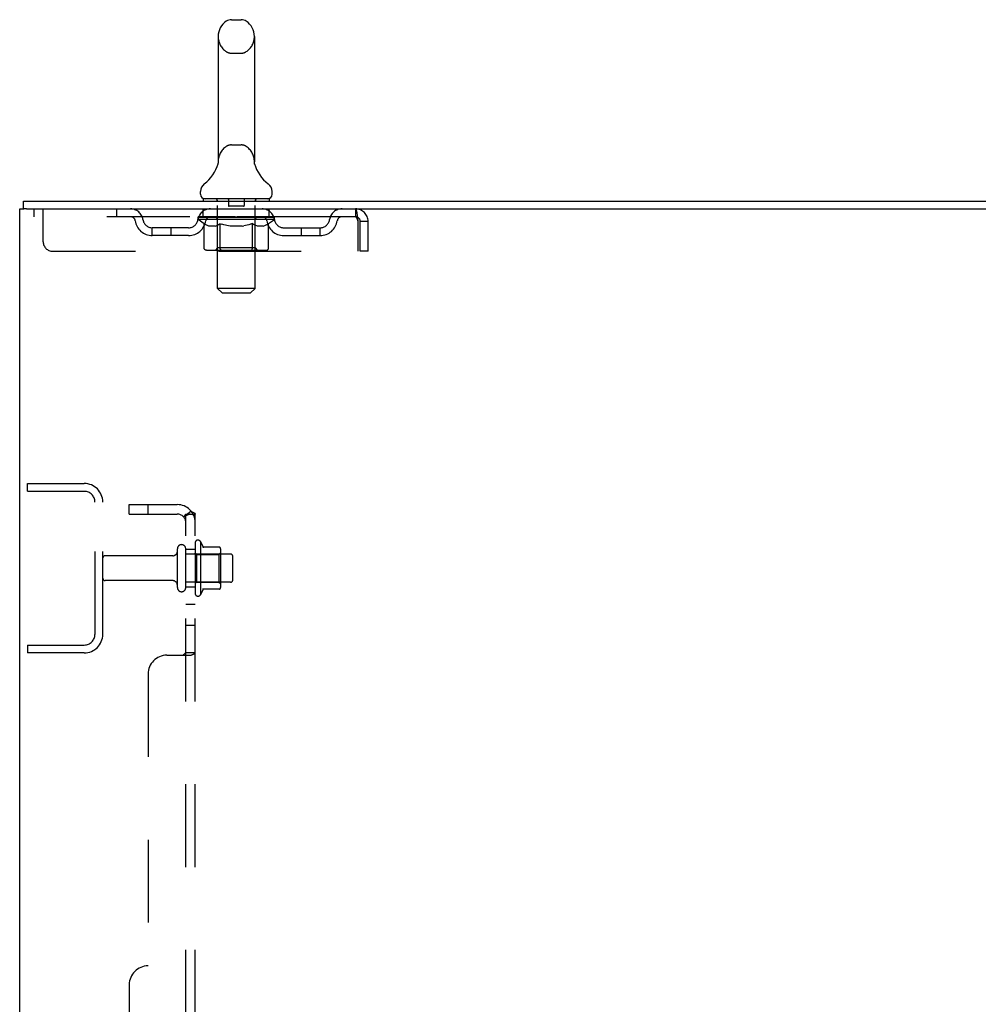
# Model space of a CAD drawing. Header units: inches. Extents: x 0 to 200, y 0 to 129.
# Tile 5 of 118: x 21 to 34, y 72 to 85. Entities that reach past the tile are written whole.
import ezdxf

# ---------------------------------------------------------------- set-up
doc = ezdxf.new("R2010")
doc.units = ezdxf.units.IN
doc.header["$LTSCALE"] = 11
doc.header["$MEASUREMENT"] = 0
doc.linetypes.add('HIDDEN', pattern=[0.2, 0.1, -0.1])
doc.layers.get('0').update_dxf_attribs({"linetype": 'CONTINUOUS'})
doc.layers.add('DEFAULT_2', color=8, linetype='HIDDEN')
doc.layers.add('SUBPANEL', color=7, linetype='CONTINUOUS')

msp = doc.modelspace()

# ---------------------------------------------------------------- linework, layer by layer
at = {"color": 7, "linetype": 'Continuous'}
for p, q in [((23.697, 85.034), (23.825, 85.034)), ((23.519, 84.811), (23.519, 83.148)), ((24.002, 84.811), (24.002, 83.148)), ((23.514, 83.104), (23.514, 83.103)), ((23.518, 83.119), (23.517, 83.118)), ((23.519, 83.127), (23.518, 83.126)), ((23.518, 83.126), (23.518, 83.125)), ((23.518, 83.125), (23.518, 83.124)), ((23.518, 83.124), (23.518, 83.123)), ((23.518, 83.123), (23.518, 83.122)), ((23.518, 83.122), (23.518, 83.121)), ((23.519, 83.148), (23.519, 83.144)), ((23.519, 83.129), (23.519, 83.128)), ((23.519, 83.128), (23.519, 83.127)), ((24.002, 83.144), (24.002, 83.148)), ((24.002, 83.143), (24.002, 83.144)), ((24.004, 83.119), (24.004, 83.12)), ((24.005, 83.117), (24.005, 83.118)), ((24.008, 83.103), (24.008, 83.104)), ((24.008, 83.104), (24.008, 83.104)), ((23.286, 82.716), (23.286, 82.754)), ((23.323, 82.656), (23.323, 82.626)), ((24.198, 82.656), (23.323, 82.656)), ((24.198, 82.656), (24.198, 82.626)), ((24.236, 82.716), (24.236, 82.754)), ((20.938, 82.522), (20.938, 82.626)), ((20.976, 82.522), (20.942, 82.522))]:
    msp.add_line(p, q, dxfattribs=at)
at = {"color": 3, "linetype": 'Continuous'}
for p, q in [((20.886, 14.73), (20.886, 82.522)), ((20.886, 82.522), (20.942, 82.522)), ((20.938, 82.626), (38.639, 82.626)), ((20.976, 82.522), (38.639, 82.522))]:
    msp.add_line(p, q, dxfattribs=at)
at = {"color": 7, "linetype": 'Continuous'}
for points in [[(23.517, 83.118), (23.517, 83.117), (23.517, 83.117)], [(23.518, 83.121), (23.518, 83.12), (23.518, 83.119)], [(23.519, 83.144), (23.519, 83.143), (23.519, 83.142), (23.519, 83.141), (23.519, 83.141), (23.519, 83.14), (23.519, 83.139), (23.519, 83.139), (23.519, 83.138), (23.519, 83.137), (23.519, 83.137), (23.519, 83.136)], [(23.519, 83.136), (23.519, 83.136), (23.519, 83.135), (23.519, 83.134), (23.519, 83.134), (23.519, 83.133), (23.519, 83.133), (23.519, 83.132), (23.519, 83.132), (23.519, 83.131), (23.519, 83.13), (23.519, 83.13), (23.519, 83.129), (23.519, 83.129)], [(24.004, 83.12), (24.004, 83.121), (24.004, 83.121), (24.004, 83.122), (24.004, 83.122), (24.004, 83.123), (24.004, 83.124), (24.003, 83.124), (24.003, 83.125), (24.003, 83.125), (24.003, 83.126), (24.003, 83.126), (24.003, 83.127), (24.003, 83.128), (24.003, 83.128), (24.003, 83.129), (24.003, 83.129), (24.003, 83.13), (24.003, 83.131), (24.003, 83.131), (24.003, 83.132), (24.003, 83.133), (24.003, 83.133), (24.002, 83.134), (24.002, 83.135), (24.002, 83.135), (24.002, 83.136), (24.002, 83.137), (24.002, 83.137), (24.002, 83.138), (24.002, 83.139), (24.002, 83.14), (24.002, 83.14), (24.002, 83.141), (24.002, 83.142), (24.002, 83.143)], [(24.005, 83.117), (24.004, 83.118), (24.004, 83.119)]]:
    msp.add_lwpolyline(points, dxfattribs=at)
for centre, radius, start, end in [((23.761, 84.811), 0.241, 123.1848, 180), ((23.697, 84.909), 0.125, 90, 123.1848), ((23.825, 84.909), 0.125, 56.8152, 90), ((23.761, 84.811), 0.241, 0, 56.8152), ((23.037, 83.254), 0.5, 306.7414, 344.6791), ((24.485, 83.254), 0.5, 195.3209, 233.2586), ((23.411, 82.754), 0.125, 126.7414, 180), ((24.111, 82.754), 0.125, 0, 53.2586), ((23.346, 82.716), 0.06, 180, 270), ((24.176, 82.716), 0.06, 270, 360)]:
    msp.add_arc(centre, radius, start, end, dxfattribs=at)
at = {"layer": 'DEFAULT_2', "color": 8, "linetype": 'HIDDEN'}
for p, q in [((23.697, 84.589), (23.825, 84.589)), ((23.697, 83.371), (23.825, 83.371)), ((23.514, 83.103), (23.514, 83.103)), ((23.514, 83.103), (23.514, 83.103)), ((23.514, 83.103), (23.514, 83.103)), ((23.518, 83.119), (23.517, 83.119)), ((23.519, 83.126), (23.518, 83.126)), ((23.518, 83.125), (23.518, 83.125)), ((23.518, 83.124), (23.518, 83.124)), ((23.518, 83.123), (23.518, 83.123)), ((23.518, 83.122), (23.518, 83.122)), ((23.518, 83.121), (23.518, 83.121)), ((23.518, 83.12), (23.518, 83.12)), ((23.519, 83.143), (23.519, 83.142)), ((23.519, 83.138), (23.519, 83.138)), ((23.519, 83.137), (23.519, 83.137)), ((23.519, 83.137), (23.519, 83.137)), ((23.519, 83.136), (23.519, 83.136)), ((23.519, 83.136), (23.519, 83.136)), ((23.519, 83.135), (23.519, 83.135)), ((23.519, 83.134), (23.519, 83.134)), ((23.519, 83.134), (23.519, 83.134)), ((23.519, 83.133), (23.519, 83.133)), ((23.519, 83.129), (23.519, 83.129)), ((23.519, 83.128), (23.519, 83.128)), ((23.519, 83.127), (23.519, 83.127)), ((24.002, 83.143), (24.002, 83.144)), ((24.002, 83.139), (24.002, 83.14)), ((24.002, 83.137), (24.002, 83.137)), ((24.002, 83.137), (24.002, 83.137)), ((24.002, 83.135), (24.002, 83.135)), ((24.003, 83.127), (24.003, 83.128)), ((24.004, 83.121), (24.004, 83.121)), ((24.004, 83.119), (24.004, 83.12)), ((23.503, 82.656), (23.503, 82.626)), ((23.656, 82.646), (23.656, 82.566)), ((23.866, 82.646), (23.866, 82.566)), ((24.018, 82.656), (24.018, 82.626)), ((21.073, 82.522), (21.073, 82.418)), ((21.198, 82.084), (21.198, 82.522)), ((22.173, 82.522), (22.173, 82.418)), ((23.323, 82.418), (23.323, 82.522)), ((23.512, 81.466), (23.512, 82.626)), ((23.856, 82.556), (23.666, 82.556)), ((24.01, 81.466), (24.01, 82.626)), ((24.198, 82.418), (24.198, 82.522)), ((25.344, 82.522), (25.344, 82.418)), ((25.344, 82.418), (21.073, 82.418)), ((23.255, 82.38), (23.255, 82.418)), ((23.334, 82.325), (23.255, 82.38)), ((24.267, 82.38), (23.255, 82.38)), ((23.262, 82.412), (23.262, 82.418)), ((23.269, 82.41), (23.269, 82.412)), ((23.269, 82.41), (24.252, 82.41)), ((23.276, 82.41), (23.276, 82.412)), ((23.277, 82.41), (23.277, 82.412)), ((23.285, 82.412), (23.285, 82.418)), ((23.298, 82.41), (23.298, 82.412)), ((23.3, 82.41), (23.3, 82.412)), ((23.322, 82.412), (23.322, 82.418)), ((23.334, 82.41), (23.334, 82.412)), ((23.336, 82.41), (23.336, 82.412)), ((23.5, 82.412), (23.339, 82.412)), ((23.373, 82.412), (23.373, 82.418)), ((23.374, 82.41), (23.374, 82.412)), ((23.375, 82.41), (23.375, 82.412)), ((23.377, 82.41), (23.377, 82.412)), ((23.383, 82.41), (23.383, 82.412)), ((23.383, 82.41), (23.383, 82.412)), ((23.386, 82.41), (23.386, 82.412)), ((23.388, 82.41), (23.388, 82.413)), ((23.392, 82.41), (23.392, 82.412)), ((23.403, 82.41), (23.403, 82.412)), ((23.418, 82.41), (23.418, 82.414)), ((23.418, 82.41), (23.418, 82.412)), ((23.434, 82.41), (23.434, 82.412)), ((23.434, 82.41), (23.434, 82.412)), ((23.435, 82.412), (23.435, 82.418)), ((23.443, 82.41), (23.443, 82.412)), ((23.447, 82.41), (23.447, 82.412)), ((23.454, 82.41), (23.454, 82.412)), ((23.463, 82.41), (23.463, 82.416)), ((23.475, 82.41), (23.475, 82.412)), ((23.478, 82.41), (23.478, 82.412)), ((23.5, 82.41), (23.5, 82.412)), ((23.553, 82.412), (23.504, 82.412)), ((23.508, 82.412), (23.508, 82.418)), ((23.511, 82.003), (23.511, 82.378)), ((23.513, 82.41), (23.513, 82.412)), ((23.517, 82.41), (23.517, 82.412)), ((23.522, 82.41), (23.522, 82.417)), ((23.525, 82.41), (23.525, 82.412)), ((23.534, 82.41), (23.534, 82.412)), ((23.553, 82.41), (23.553, 82.412)), ((23.613, 82.412), (23.566, 82.412)), ((23.582, 82.41), (23.582, 82.412)), ((23.588, 82.412), (23.588, 82.418)), ((23.591, 82.41), (23.591, 82.412)), ((23.593, 82.41), (23.593, 82.417)), ((23.595, 82.41), (23.595, 82.412)), ((23.601, 82.41), (23.601, 82.413)), ((23.613, 82.41), (23.613, 82.412)), ((23.677, 82.412), (23.634, 82.412)), ((23.644, 82.41), (23.644, 82.412)), ((23.669, 82.412), (23.761, 82.418)), ((23.673, 82.412), (23.673, 82.418)), ((23.673, 82.412), (23.673, 82.418)), ((23.673, 82.418), (23.673, 82.418)), ((23.673, 82.41), (23.673, 82.412)), ((23.676, 82.41), (23.676, 82.413)), ((23.677, 82.41), (23.677, 82.412)), ((23.678, 82.41), (23.678, 82.412)), ((23.744, 82.412), (23.706, 82.412)), ((23.71, 82.41), (23.71, 82.412)), ((23.744, 82.41), (23.744, 82.412)), ((23.759, 82.413), (23.759, 82.412)), ((23.759, 82.41), (23.759, 82.413)), ((23.759, 82.41), (23.759, 82.412)), ((23.761, 82.412), (23.761, 82.418)), ((23.761, 82.418), (23.852, 82.412)), ((23.763, 82.41), (23.763, 82.413)), ((23.763, 82.413), (23.763, 82.412)), ((23.763, 82.41), (23.763, 82.412)), ((23.778, 82.41), (23.778, 82.412)), ((23.778, 82.412), (23.816, 82.412)), ((23.812, 82.41), (23.812, 82.412)), ((23.844, 82.41), (23.844, 82.412)), ((23.844, 82.41), (23.844, 82.412)), ((23.844, 82.412), (23.888, 82.412)), ((23.845, 82.41), (23.845, 82.413)), ((23.848, 82.412), (23.848, 82.418)), ((23.848, 82.418), (23.849, 82.418)), ((23.848, 82.41), (23.848, 82.412)), ((23.849, 82.412), (23.849, 82.418)), ((23.877, 82.41), (23.877, 82.412)), ((23.909, 82.41), (23.909, 82.412)), ((23.909, 82.412), (23.956, 82.412)), ((23.921, 82.41), (23.921, 82.413)), ((23.927, 82.41), (23.927, 82.412)), ((23.929, 82.41), (23.929, 82.417)), ((23.931, 82.41), (23.931, 82.412)), ((23.934, 82.412), (23.934, 82.418)), ((23.94, 82.41), (23.94, 82.412)), ((23.969, 82.41), (23.969, 82.412)), ((23.969, 82.412), (24.018, 82.412)), ((23.988, 82.41), (23.988, 82.412)), ((23.997, 82.41), (23.997, 82.412)), ((24, 82.41), (24, 82.417)), ((24.005, 82.41), (24.005, 82.412)), ((24.009, 82.41), (24.009, 82.412)), ((24.011, 82.003), (24.011, 82.378)), ((24.014, 82.412), (24.014, 82.418)), ((24.022, 82.41), (24.022, 82.412)), ((24.022, 82.412), (24.267, 82.412)), ((24.044, 82.41), (24.044, 82.412)), ((24.046, 82.41), (24.046, 82.412)), ((24.059, 82.41), (24.059, 82.416)), ((24.068, 82.41), (24.068, 82.412)), ((24.075, 82.41), (24.075, 82.412)), ((24.079, 82.41), (24.079, 82.412)), ((24.086, 82.412), (24.086, 82.418)), ((24.087, 82.41), (24.087, 82.412)), ((24.087, 82.41), (24.087, 82.412)), ((24.104, 82.41), (24.104, 82.414)), ((24.104, 82.41), (24.104, 82.412)), ((24.119, 82.41), (24.119, 82.412)), ((24.13, 82.41), (24.13, 82.412)), ((24.133, 82.41), (24.133, 82.413)), ((24.136, 82.41), (24.136, 82.412)), ((24.139, 82.41), (24.139, 82.412)), ((24.139, 82.41), (24.139, 82.412)), ((24.145, 82.41), (24.145, 82.412)), ((24.147, 82.41), (24.147, 82.412)), ((24.148, 82.41), (24.148, 82.412)), ((24.149, 82.412), (24.149, 82.418)), ((24.17, 82.415), (24.266, 82.416)), ((24.17, 82.412), (24.17, 82.415)), ((24.186, 82.41), (24.186, 82.412)), ((24.188, 82.41), (24.188, 82.412)), ((24.19, 82.326), (24.267, 82.38)), ((24.199, 82.412), (24.199, 82.418)), ((24.222, 82.41), (24.222, 82.412)), ((24.224, 82.41), (24.224, 82.412)), ((24.237, 82.412), (24.237, 82.418)), ((24.245, 82.41), (24.245, 82.412)), ((24.245, 82.41), (24.245, 82.412)), ((24.252, 82.41), (24.252, 82.412)), ((24.259, 82.412), (24.259, 82.418)), ((24.266, 82.412), (24.266, 82.416)), ((24.267, 82.38), (24.267, 82.412)), ((25.346, 82.417), (25.344, 82.418)), ((22.646, 82.167), (22.646, 82.271)), ((23.129, 82.271), (22.646, 82.271)), ((22.896, 82.167), (22.896, 82.271)), ((23.334, 82.001), (23.334, 82.325)), ((23.334, 82.325), (23.345, 82.317)), ((23.356, 82.311), (23.345, 82.317)), ((23.367, 82.305), (23.356, 82.311)), ((23.378, 82.299), (23.367, 82.305)), ((23.389, 82.295), (23.378, 82.299)), ((23.399, 82.291), (23.389, 82.295)), ((23.482, 82.291), (23.399, 82.291)), ((23.482, 82.291), (23.493, 82.295)), ((23.504, 82.3), (23.493, 82.295)), ((23.515, 82.305), (23.504, 82.299)), ((23.526, 82.311), (23.515, 82.305)), ((23.537, 82.318), (23.525, 82.311)), ((23.548, 82.325), (23.537, 82.318)), ((23.548, 82.001), (23.548, 82.325)), ((23.548, 82.325), (23.571, 82.318)), ((23.594, 82.311), (23.571, 82.318)), ((23.616, 82.305), (23.593, 82.311)), ((23.638, 82.299), (23.616, 82.305)), ((23.66, 82.295), (23.638, 82.299)), ((23.682, 82.291), (23.66, 82.295)), ((23.84, 82.291), (23.682, 82.291)), ((23.84, 82.291), (23.862, 82.295)), ((23.885, 82.3), (23.862, 82.295)), ((23.907, 82.305), (23.884, 82.299)), ((23.93, 82.311), (23.907, 82.305)), ((23.953, 82.318), (23.929, 82.311)), ((23.976, 82.326), (23.952, 82.318)), ((23.976, 82.001), (23.976, 82.326)), ((23.976, 82.326), (23.988, 82.318)), ((23.999, 82.311), (23.988, 82.318)), ((24.011, 82.305), (23.999, 82.311)), ((24.022, 82.299), (24.011, 82.305)), ((24.034, 82.295), (24.022, 82.299)), ((24.045, 82.291), (24.034, 82.295)), ((24.12, 82.291), (24.045, 82.291)), ((24.12, 82.291), (24.131, 82.295)), ((24.143, 82.299), (24.131, 82.295)), ((24.154, 82.305), (24.143, 82.299)), ((24.166, 82.311), (24.154, 82.305)), ((24.178, 82.318), (24.166, 82.311)), ((24.19, 82.326), (24.178, 82.318)), ((24.19, 82.001), (24.19, 82.326)), ((24.392, 82.271), (24.875, 82.271)), ((24.625, 82.167), (24.625, 82.271)), ((24.875, 82.167), (24.875, 82.271)), ((25.377, 82.355), (25.377, 81.959)), ((25.407, 81.959), (25.407, 82.355)), ((25.511, 82.355), (25.407, 82.355)), ((25.511, 81.959), (25.511, 82.355)), ((23.129, 82.167), (22.646, 82.167)), ((24.392, 82.167), (24.875, 82.167)), ((23.511, 82.003), (23.479, 81.971)), ((24.011, 82.003), (23.511, 82.003)), ((23.557, 81.975), (23.555, 81.977)), ((24.011, 82.003), (24.043, 81.971)), ((21.323, 81.959), (25.377, 81.959)), ((24.155, 81.971), (23.368, 81.971)), ((23.561, 81.972), (23.559, 81.973)), ((23.563, 81.972), (23.561, 81.972)), ((23.565, 81.971), (23.563, 81.972)), ((25.511, 81.959), (25.407, 81.959)), ((23.572, 81.406), (23.512, 81.466)), ((24.01, 81.466), (23.512, 81.466)), ((23.95, 81.406), (24.01, 81.466)), ((23.572, 81.406), (23.95, 81.406)), ((20.99, 78.772), (20.99, 78.876)), ((20.99, 78.876), (21.743, 78.876)), ((20.99, 78.772), (21.743, 78.772)), ((21.886, 76.872), (21.886, 78.629)), ((21.99, 76.872), (21.99, 78.629)), ((23.215, 78.085), (23.215, 77.417)), ((23.285, 78.107), (23.285, 77.395)), ((22.98, 77.493), (22.98, 78.008)), ((23.09, 77.493), (23.09, 78.008)), ((23.685, 77.938), (23.09, 77.938)), ((23.235, 77.934), (23.215, 77.954)), ((23.235, 77.934), (23.235, 77.567)), ((23.235, 77.934), (23.531, 77.934)), ((23.54, 78.028), (23.313, 78.028)), ((23.531, 77.934), (23.551, 77.954)), ((23.531, 77.934), (23.531, 77.567)), ((23.551, 78.006), (23.551, 77.495)), ((22.917, 77.916), (22.02, 77.916)), ((23.715, 77.593), (23.715, 77.908)), ((22.917, 77.586), (22.02, 77.586)), ((23.685, 77.563), (23.09, 77.563)), ((23.235, 77.567), (23.215, 77.547)), ((23.235, 77.567), (23.531, 77.567)), ((23.531, 77.567), (23.551, 77.547)), ((23.54, 77.473), (23.313, 77.473)), ((20.99, 76.73), (20.99, 76.626)), ((20.99, 76.73), (21.743, 76.73)), ((21.743, 76.626), (20.99, 76.626))]:
    msp.add_line(p, q, dxfattribs=at)
for points in [[(24.004, 83.118), (24.004, 83.119), (24.004, 83.119)], [(25.344, 82.522), (25.346, 82.521), (25.349, 82.518), (25.351, 82.512), (25.353, 82.505), (25.356, 82.496), (25.358, 82.485), (25.36, 82.473), (25.363, 82.459), (25.365, 82.444), (25.367, 82.427), (25.37, 82.41), (25.372, 82.392), (25.375, 82.373), (25.377, 82.355)], [(25.346, 82.417), (25.349, 82.416), (25.351, 82.414), (25.353, 82.412), (25.356, 82.408), (25.358, 82.404), (25.36, 82.399), (25.363, 82.394), (25.365, 82.388), (25.367, 82.382), (25.37, 82.376), (25.372, 82.369), (25.375, 82.362), (25.377, 82.355)], [(23.368, 81.971), (23.364, 81.972), (23.36, 81.972), (23.356, 81.973), (23.352, 81.975), (23.348, 81.977), (23.345, 81.979), (23.342, 81.982), (23.339, 81.985), (23.337, 81.989), (23.335, 81.993), (23.334, 81.997), (23.334, 82.001)], [(23.549, 81.993), (23.548, 81.997), (23.548, 82.001)], [(23.549, 81.989), (23.549, 81.993), (23.548, 81.997), (23.548, 82.001)], [(23.559, 81.973), (23.557, 81.975), (23.555, 81.977), (23.553, 81.979), (23.552, 81.982), (23.551, 81.985), (23.549, 81.989)], [(23.553, 81.979), (23.552, 81.982), (23.551, 81.985)], [(23.959, 81.971), (23.961, 81.972), (23.963, 81.972), (23.965, 81.973), (23.967, 81.975), (23.969, 81.977), (23.97, 81.979), (23.972, 81.982), (23.973, 81.985), (23.974, 81.989), (23.975, 81.993), (23.976, 81.997), (23.976, 82.001)], [(24.155, 81.971), (24.16, 81.972), (24.164, 81.972), (24.168, 81.973), (24.172, 81.975), (24.175, 81.977), (24.179, 81.979), (24.182, 81.982), (24.184, 81.985), (24.187, 81.989), (24.188, 81.993), (24.189, 81.997), (24.19, 82.001)]]:
    msp.add_lwpolyline(points, dxfattribs=at)
for centre, radius, start, end in [((23.761, 84.811), 0.241, 180, 236.8152), ((23.761, 84.811), 0.241, 303.1848, 360), ((23.697, 84.714), 0.125, 236.8152, 270), ((23.825, 84.714), 0.125, 270, 303.1848), ((23.761, 83.148), 0.241, 123.1848, 180), ((23.697, 83.246), 0.125, 90, 123.1848), ((23.825, 83.246), 0.125, 56.8152, 90), ((23.761, 83.148), 0.241, 0, 56.8152), ((23.482, 82.626), 0.03, 0, 90), ((23.646, 82.646), 0.01, 0, 90), ((23.876, 82.646), 0.01, 90, 180), ((24.04, 82.626), 0.03, 90, 180), ((22.357, 82.355), 0.167, 8.0716, 90), ((23.418, 82.355), 0.167, 90, 171.9284), ((23.666, 82.566), 0.01, 180, 270), ((23.856, 82.566), 0.01, 270, 360), ((24.103, 82.355), 0.167, 8.0716, 90), ((25.165, 82.355), 0.167, 90, 171.9284), ((25.344, 82.355), 0.167, 0, 90), ((22.358, 82.355), 0.0625, 7.9863, 90), ((22.646, 82.396), 0.125, 188.0716, 270), ((23.129, 82.396), 0.125, 270, 351.9284), ((23.418, 82.355), 0.0625, 90, 172.0137), ((23.479, 82.378), 0.0318, 0, 90), ((24.043, 82.378), 0.0318, 90, 180), ((24.104, 82.355), 0.0625, 7.9863, 90), ((24.392, 82.396), 0.125, 188.0716, 270), ((24.875, 82.396), 0.125, 270, 351.9284), ((25.164, 82.355), 0.0625, 90, 172.0137), ((25.344, 82.355), 0.063, 0, 90), ((22.646, 82.396), 0.229, 187.9863, 270), ((23.129, 82.396), 0.229, 270, 352.0137), ((24.392, 82.396), 0.229, 187.9863, 270), ((24.875, 82.396), 0.229, 270, 352.0137), ((21.323, 82.084), 0.125, 180, 270), ((21.743, 78.629), 0.246, 0, 90), ((21.743, 78.629), 0.142, 0, 90), ((23.035, 78.008), 0.055, 360, 180), ((23.253, 78.085), 0.0384, 34.4497, 180), ((22.685, 77.751), 0.698, 23.9679, 30.6631), ((22.917, 77.978), 0.0625, 270, 360), ((23.331, 78.038), 0.01, 203.9679, 270), ((23.54, 78.018), 0.01, 5.1938, 90), ((23.41, 78.006), 0.141, 0, 5.2081), ((23.685, 77.908), 0.03, 360, 90), ((22.02, 77.886), 0.03, 90, 180), ((22.02, 77.616), 0.03, 180, 270), ((22.917, 77.523), 0.0625, 0, 90), ((23.685, 77.593), 0.03, 270, 0), ((23.035, 77.493), 0.055, 180, 0), ((23.253, 77.417), 0.0384, 180, 325.5503), ((22.685, 77.751), 0.698, 329.3369, 336.0321), ((23.331, 77.463), 0.01, 90, 156.0321), ((23.54, 77.483), 0.01, 270, 354.8062), ((23.41, 77.495), 0.141, 354.7919, 360), ((21.743, 76.872), 0.246, 270, 360), ((21.743, 76.872), 0.142, 270, 360)]:
    msp.add_arc(centre, radius, start, end, dxfattribs=at)
for centre, major_axis, ratio, start_param, end_param in [((23.761, 82.418), (0.506, 0.005), 0.05963, 2.96643, 3.140963), ((23.239, 82.408), (0.158, 0), 0.060556, 0.430652, 1.470503), ((23.761, 82.418), (0.506, 0), 0.060556, -3.141593, -2.96706), ((23.239, 82.403), (0.158, 0.002), 0.05963, 1.376596, 1.469874), ((23.761, 82.418), (0.506, 0.011), 0.05688, 2.791345, 2.965878), ((23.219, 82.408), (0.158, 0.002), 0.05963, 0.25549, 1.295341), ((23.274, 82.408), (0.158, -0.002), 0.05963, 0.605815, 1.645666), ((23.761, 82.418), (0.506, -0.005), 0.05963, -2.96643, -2.791898), ((23.274, 82.403), (0.158, 0), 0.060556, 1.551758, 1.645036), ((23.219, 82.403), (0.158, 0.003), 0.05688, 1.20151, 1.294789), ((23.275, 82.405), (0.131, 0.001), 0.05963, 1.065228, 1.614276), ((23.259, 82.405), (0.131, 0.003), 0.05688, 0.890143, 1.43919), ((23.306, 82.405), (0.131, 0), 0.060556, 1.240391, 1.789438), ((23.761, 82.418), (0.506, 0.015), 0.052395, 2.616403, 2.790936), ((23.216, 82.408), (0.158, 0.003), 0.05688, 0.080405, 1.120256), ((23.324, 82.408), (0.158, -0.003), 0.05688, 0.7809, 1.820751), ((23.761, 82.418), (0.506, -0.011), 0.05688, -2.791345, -2.616812), ((23.324, 82.403), (0.158, -0.002), 0.05963, 1.72692, 1.820198), ((23.216, 82.403), (0.158, 0.005), 0.052395, 1.026568, 1.119847), ((23.259, 82.405), (0.131, 0.004), 0.052395, 0.715201, 1.264248), ((23.35, 82.405), (0.131, -0.001), 0.05963, 1.415553, 1.9646), ((23.761, 82.418), (0.506, 0.02), 0.046319, 2.441654, 2.616187), ((23.388, 82.408), (0.158, -0.005), 0.052395, 0.955842, 1.995693), ((23.761, 82.418), (0.506, -0.015), 0.052395, -2.616403, -2.44187), ((23.23, 82.408), (0.158, 0.005), 0.052395, -0.094537, 0.945314), ((23.388, 82.403), (0.158, -0.003), 0.05688, 1.902006, 1.995284), ((23.23, 82.403), (0.158, 0.006), 0.046319, 0.851819, 0.945098), ((23.273, 82.405), (0.131, 0.005), 0.046319, 0.540452, 1.089499), ((23.407, 82.405), (0.131, -0.003), 0.05688, 1.590638, 2.139686), ((23.761, 82.418), (0.506, 0.024), 0.038841, 2.267123, 2.441656), ((23.462, 82.408), (0.158, -0.006), 0.046319, 1.130591, 2.170442), ((23.26, 82.408), (0.158, 0.006), 0.046319, -0.269286, 0.770565), ((23.761, 82.418), (0.506, -0.02), 0.046319, -2.441654, -2.267121), ((23.462, 82.403), (0.158, -0.005), 0.052395, 2.076947, 2.170226), ((23.26, 82.403), (0.158, 0.007), 0.038841, 0.677289, 0.770567), ((23.303, 82.405), (0.131, 0.006), 0.038841, 0.365921, 0.914969), ((23.474, 82.405), (0.131, -0.004), 0.052395, 1.76558, 2.314627), ((23.761, 82.418), (0.506, 0.027), 0.030195, 2.09281, 2.267343), ((23.546, 82.408), (0.158, -0.007), 0.038841, 1.305122, 2.344973), ((23.305, 82.408), (0.158, 0.007), 0.038841, -0.443817, 0.596034), ((23.761, 82.418), (0.506, -0.024), 0.038841, -2.267123, -2.092591), ((23.546, 82.403), (0.158, -0.006), 0.046319, 2.251696, 2.344975), ((23.305, 82.403), (0.158, 0.008), 0.030195, 0.502975, 0.596254), ((23.346, 82.405), (0.131, 0.007), 0.030195, 0.191608, 0.740655), ((23.551, 82.405), (0.131, -0.005), 0.046319, 1.940329, 2.489376), ((23.363, 82.408), (0.158, 0.008), 0.030195, -0.61813, 0.421721), ((23.761, 82.418), (0.506, 0.029), 0.020645, 1.918687, 2.09322), ((23.636, 82.408), (0.158, -0.008), 0.030195, 1.479435, 2.519286), ((23.761, 82.418), (0.506, -0.027), 0.030195, -2.09281, -1.918277), ((23.636, 82.403), (0.158, -0.007), 0.038841, 2.426227, 2.519505), ((23.363, 82.403), (0.158, 0.009), 0.020645, 0.328852, 0.422131), ((23.402, 82.405), (0.131, 0.007), 0.020645, 0.017485, 0.566532), ((23.633, 82.405), (0.131, -0.006), 0.038841, 2.11486, 2.663907), ((23.434, 82.408), (0.158, 0.009), 0.020645, -0.792253, 0.247598), ((23.761, 82.418), (0.506, 0.03), 0.010478, 1.744704, 1.919237), ((23.73, 82.408), (0.158, -0.009), 0.020645, 1.653558, 2.693409), ((23.761, 82.418), (0.506, -0.029), 0.020645, -1.918687, -1.744154), ((23.73, 82.403), (0.158, -0.008), 0.030195, 2.60054, 2.693819), ((23.434, 82.403), (0.158, 0.009), 0.010478, 0.154869, 0.248148), ((23.469, 82.405), (0.131, 0.008), 0.010478, 6.126688, 6.675735), ((23.72, 82.405), (0.131, -0.007), 0.030195, 2.289173, 2.83822), ((23.515, 82.408), (0.158, 0.009), 0.010478, -0.966236, -0.000846), ((23.825, 82.408), (0.158, -0.009), 0.010478, 1.827541, 2.867392), ((23.761, 82.418), (0.506, -0.03), 0.010478, -1.744704, -1.570171), ((23.825, 82.403), (0.158, -0.009), 0.020645, 2.774664, 2.867942), ((23.808, 82.405), (0.131, -0.007), 0.020645, 2.463296, 3.012344), ((23.696, 82.408), (0.158, 0.009), 0.010478, 0.274201, 1.314052), ((23.628, 82.405), (0.131, 0.008), 0.010478, -0.000483, 0.504314), ((23.603, 82.403), (0.158, 0.009), 0.010478, 0.099668, 0.192946), ((23.761, 82.418), (0.506, 0.03), 0.010478, -1.571421, -1.396888), ((23.918, 82.403), (0.158, -0.009), 0.010478, 2.948646, 3.041925), ((23.894, 82.405), (0.131, -0.008), 0.010478, 2.637279, 3.142076), ((23.791, 82.408), (0.158, 0.009), 0.020645, 0.448184, 1.488034), ((23.714, 82.405), (0.131, 0.007), 0.020645, 0.129249, 0.678296), ((23.696, 82.403), (0.158, 0.009), 0.020645, 0.273651, 0.366929), ((24.007, 82.408), (0.158, -0.009), 0.010478, -3.140747, -2.175357), ((23.761, 82.418), (0.506, 0.029), 0.020645, -1.397439, -1.222906), ((23.761, 82.418), (0.506, -0.03), 0.010478, 1.222355, 1.396888), ((23.885, 82.408), (0.158, 0.008), 0.030195, 0.622307, 1.662158), ((23.802, 82.405), (0.131, 0.007), 0.030195, 0.303372, 0.852419), ((24.052, 82.405), (0.131, -0.008), 0.010478, 2.749043, 3.29809), ((24.088, 82.408), (0.158, -0.009), 0.020645, 2.893995, 3.933846), ((23.791, 82.403), (0.158, 0.008), 0.030195, 0.447774, 0.541052), ((24.088, 82.403), (0.158, -0.009), 0.010478, 2.893445, 2.986723), ((23.761, 82.418), (0.506, 0.027), 0.030195, -1.223315, -1.048783), ((23.761, 82.418), (0.506, -0.029), 0.020645, 1.048373, 1.222906), ((23.976, 82.408), (0.158, 0.007), 0.038841, 0.79662, 1.836471), ((23.888, 82.405), (0.131, 0.006), 0.038841, 0.477686, 1.026733), ((24.119, 82.405), (0.131, -0.007), 0.020645, 2.57506, 3.124108), ((24.158, 82.408), (0.158, -0.008), 0.030195, 2.719872, 3.759723), ((24.059, 82.408), (0.158, 0.006), 0.046319, 0.971151, 2.011002), ((23.885, 82.403), (0.158, 0.007), 0.038841, 0.622087, 0.715366), ((24.158, 82.403), (0.158, -0.009), 0.020645, 2.719462, 2.812741), ((23.761, 82.418), (0.506, 0.024), 0.038841, -1.049002, -0.874469), ((23.761, 82.418), (0.506, -0.027), 0.030195, 0.87425, 1.048783), ((23.971, 82.405), (0.131, 0.005), 0.046319, 0.652216, 1.201263), ((24.134, 82.408), (0.158, 0.005), 0.052395, 1.1459, 2.185751), ((24.175, 82.405), (0.131, -0.007), 0.030195, 2.400937, 2.949985), ((24.217, 82.408), (0.158, -0.007), 0.038841, 2.545558, 3.585409), ((24.047, 82.405), (0.131, 0.004), 0.052395, 0.826965, 1.376012), ((23.976, 82.403), (0.158, 0.006), 0.046319, 0.796618, 0.889896), ((24.217, 82.403), (0.158, -0.008), 0.030195, 2.545339, 2.638617), ((24.198, 82.408), (0.158, 0.003), 0.05688, 1.320842, 2.360692), ((23.761, 82.418), (0.506, 0.02), 0.046319, -0.874471, -0.699939), ((23.761, 82.418), (0.506, -0.024), 0.038841, 0.699936, 0.874469), ((24.262, 82.408), (0.158, -0.006), 0.046319, 2.371028, 3.410879), ((24.219, 82.405), (0.131, -0.006), 0.038841, 2.226624, 2.775671), ((24.248, 82.408), (0.158, 0.002), 0.05963, 1.495927, 2.535778), ((24.115, 82.405), (0.131, 0.003), 0.05688, 1.001907, 1.550954), ((24.292, 82.408), (0.158, -0.005), 0.052395, 2.196279, 3.23613), ((24.248, 82.405), (0.131, -0.005), 0.046319, 2.052093, 2.601141), ((24.059, 82.403), (0.158, 0.005), 0.052395, 0.971367, 1.064645), ((24.283, 82.408), (0.158, 0), 0.060556, 2.364024, 2.71094), ((24.262, 82.403), (0.158, -0.007), 0.038841, 2.371026, 2.464304), ((24.305, 82.408), (0.158, -0.003), 0.05688, 2.021337, 3.061188), ((23.761, 82.418), (0.506, 0.015), 0.052395, -0.699723, -0.52519), ((23.761, 82.418), (0.506, -0.02), 0.046319, 0.525406, 0.699939), ((24.302, 82.408), (0.158, -0.002), 0.05963, 1.846251, 2.886102), ((24.172, 82.405), (0.131, 0.001), 0.05963, 1.176993, 1.72604), ((24.263, 82.405), (0.131, -0.004), 0.052395, 1.877344, 2.426392), ((24.216, 82.405), (0.131, 0), 0.060556, 1.352155, 1.901202), ((24.262, 82.405), (0.131, -0.003), 0.05688, 1.702402, 2.25145), ((24.247, 82.405), (0.131, -0.001), 0.05963, 1.527317, 2.076364), ((24.134, 82.403), (0.158, 0.003), 0.05688, 1.146309, 1.239587), ((24.292, 82.403), (0.158, -0.006), 0.046319, 2.196495, 2.289773), ((23.761, 82.418), (0.506, 0.011), 0.05688, -0.524781, -0.350248), ((23.761, 82.418), (0.506, -0.015), 0.052395, 0.350657, 0.52519), ((24.283, 82.403), (0.158, -0.002), 0.05963, 1.764997, 1.971333), ((24.198, 82.403), (0.158, 0.002), 0.05963, 1.321394, 1.414673), ((24.305, 82.403), (0.158, -0.005), 0.052395, 2.021746, 2.115024), ((23.761, 82.418), (0.506, 0.005), 0.05963, -0.349695, -0.175162), ((23.761, 82.418), (0.506, -0.011), 0.05688, 0.175715, 0.350248), ((24.302, 82.403), (0.158, -0.003), 0.05688, 1.846804, 1.940083), ((24.248, 82.403), (0.158, 0), 0.060556, 1.496556, 1.589835), ((23.761, 82.418), (0.506, -0.005), 0.05963, 6.27665, 6.458348), ((23.761, 82.418), (0.506, 0), 0.060556, -0.174533, -0.058352)]:
    msp.add_ellipse(centre, major_axis=major_axis, ratio=ratio, start_param=start_param, end_param=end_param, dxfattribs=at)
at = {"layer": 'SUBPANEL', "color": 8, "linetype": 'HIDDEN'}
for p, q in [((22.34, 78.47), (22.34, 78.595)), ((22.34, 78.595), (22.978, 78.595)), ((22.59, 78.47), (22.59, 78.595)), ((22.34, 78.47), (22.978, 78.47)), ((23.161, 78.508), (23.064, 78.429)), ((23.09, 18.782), (23.09, 78.47)), ((23.09, 78.47), (23.215, 78.47)), ((23.215, 18.782), (23.215, 78.47)), ((23.09, 78.001), (23.215, 78.001)), ((23.09, 77.501), (23.215, 77.501)), ((23.09, 77.273), (23.215, 77.273)), ((23.09, 76.992), (23.215, 76.992)), ((23.075, 76.614), (23.079, 76.617)), ((23.09, 76.63), (23.215, 76.63)), ((22.84, 76.595), (23.161, 76.595)), ((23.161, 76.595), (23.163, 76.596)), ((23.174, 76.602), (23.178, 76.604)), ((22.59, 76.345), (22.59, 72.47)), ((22.34, 72.22), (22.34, 25.032))]:
    msp.add_line(p, q, dxfattribs=at)
for points in [[(23.072, 78.442), (23.075, 78.446), (23.077, 78.448), (23.079, 78.45), (23.081, 78.452), (23.083, 78.455), (23.085, 78.457), (23.086, 78.46), (23.088, 78.462), (23.089, 78.464), (23.089, 78.466), (23.09, 78.468), (23.09, 78.47)], [(23.086, 78.447), (23.086, 78.447), (23.086, 78.447), (23.086, 78.447), (23.086, 78.447), (23.087, 78.447), (23.087, 78.447), (23.088, 78.448), (23.088, 78.448), (23.089, 78.448), (23.089, 78.449), (23.09, 78.449), (23.09, 78.449), (23.091, 78.45), (23.091, 78.45), (23.092, 78.45), (23.093, 78.451), (23.093, 78.451), (23.094, 78.451), (23.095, 78.452), (23.095, 78.452), (23.096, 78.452), (23.097, 78.453), (23.097, 78.453), (23.098, 78.453), (23.099, 78.454), (23.1, 78.454), (23.1, 78.454), (23.101, 78.455), (23.102, 78.455), (23.103, 78.455), (23.103, 78.456), (23.104, 78.456), (23.105, 78.456), (23.106, 78.457), (23.107, 78.457), (23.107, 78.457), (23.108, 78.458), (23.109, 78.458), (23.11, 78.459), (23.111, 78.459), (23.112, 78.459), (23.113, 78.46), (23.114, 78.46), (23.115, 78.46), (23.116, 78.461), (23.117, 78.461), (23.118, 78.461), (23.119, 78.462), (23.12, 78.462), (23.121, 78.463), (23.122, 78.463), (23.123, 78.463), (23.124, 78.464), (23.125, 78.464), (23.126, 78.464), (23.127, 78.465), (23.128, 78.465), (23.129, 78.465), (23.13, 78.466), (23.131, 78.466), (23.132, 78.466), (23.133, 78.466), (23.134, 78.467), (23.135, 78.467), (23.136, 78.467), (23.137, 78.467), (23.138, 78.468), (23.139, 78.468), (23.14, 78.468), (23.141, 78.468), (23.142, 78.468), (23.143, 78.469), (23.144, 78.469), (23.145, 78.469), (23.146, 78.469), (23.146, 78.469), (23.147, 78.469), (23.148, 78.469), (23.148, 78.469), (23.149, 78.47), (23.149, 78.47), (23.149, 78.47)], [(23.09, 78.449), (23.089, 78.449), (23.089, 78.449), (23.088, 78.448), (23.088, 78.448), (23.087, 78.448), (23.087, 78.447), (23.087, 78.447), (23.086, 78.447), (23.086, 78.447), (23.086, 78.447), (23.086, 78.447), (23.086, 78.447)], [(23.149, 78.47), (23.149, 78.47), (23.15, 78.47), (23.15, 78.47), (23.15, 78.47), (23.149, 78.47), (23.149, 78.47), (23.149, 78.47), (23.148, 78.47), (23.148, 78.47), (23.147, 78.47), (23.146, 78.47)], [(23.161, 78.508), (23.163, 78.506), (23.165, 78.504), (23.168, 78.502), (23.171, 78.5), (23.174, 78.498), (23.178, 78.496), (23.181, 78.494), (23.185, 78.493)], [(23.185, 78.493), (23.192, 78.49), (23.196, 78.488), (23.199, 78.487), (23.202, 78.485), (23.205, 78.484), (23.207, 78.482), (23.21, 78.48), (23.211, 78.478), (23.213, 78.476), (23.214, 78.474), (23.214, 78.473), (23.215, 78.471), (23.215, 78.47)], [(23.064, 78.429), (23.064, 78.429), (23.064, 78.43), (23.064, 78.431), (23.064, 78.432), (23.065, 78.433), (23.065, 78.434), (23.066, 78.435), (23.067, 78.437), (23.069, 78.439), (23.07, 78.44), (23.072, 78.442)], [(23.079, 76.617), (23.081, 76.618), (23.083, 76.62), (23.085, 76.621), (23.086, 76.623), (23.088, 76.624), (23.089, 76.626), (23.089, 76.627), (23.09, 76.628), (23.09, 76.63)], [(23.083, 76.62), (23.085, 76.621), (23.086, 76.623), (23.088, 76.624), (23.089, 76.626), (23.089, 76.627), (23.09, 76.628), (23.09, 76.63)], [(23.196, 76.612), (23.199, 76.613), (23.202, 76.615), (23.205, 76.616), (23.207, 76.618), (23.21, 76.62), (23.211, 76.622), (23.213, 76.624), (23.214, 76.625)], [(23.202, 76.615), (23.205, 76.616), (23.207, 76.618), (23.21, 76.62), (23.211, 76.622), (23.213, 76.624), (23.214, 76.625), (23.214, 76.627), (23.215, 76.629), (23.215, 76.63)], [(23.214, 76.627), (23.215, 76.629), (23.215, 76.63)], [(23.064, 76.595), (23.064, 76.596), (23.064, 76.598), (23.064, 76.6), (23.064, 76.601), (23.065, 76.603), (23.065, 76.604), (23.066, 76.606), (23.067, 76.607), (23.069, 76.609), (23.07, 76.61), (23.072, 76.612), (23.074, 76.613)], [(23.064, 76.595), (23.064, 76.596), (23.064, 76.598), (23.064, 76.6), (23.064, 76.601)], [(23.065, 76.603), (23.065, 76.604), (23.066, 76.606), (23.067, 76.607), (23.069, 76.609), (23.07, 76.61), (23.072, 76.612), (23.074, 76.613), (23.075, 76.614)], [(23.161, 76.595), (23.163, 76.596), (23.165, 76.598), (23.168, 76.599), (23.171, 76.601)], [(23.165, 76.598), (23.168, 76.599), (23.171, 76.601), (23.174, 76.602)], [(23.178, 76.604), (23.181, 76.605), (23.189, 76.609)], [(23.189, 76.609), (23.192, 76.61), (23.196, 76.612)]]:
    msp.add_lwpolyline(points, dxfattribs=at)
for centre, radius, start, end in [((22.978, 78.358), 0.237, 0, 90), ((22.978, 78.358), 0.112, 0, 90), ((22.84, 76.345), 0.25, 90, 180), ((22.59, 72.22), 0.25, 90, 180)]:
    msp.add_arc(centre, radius, start, end, dxfattribs=at)

doc.saveas('drawing.dxf')
